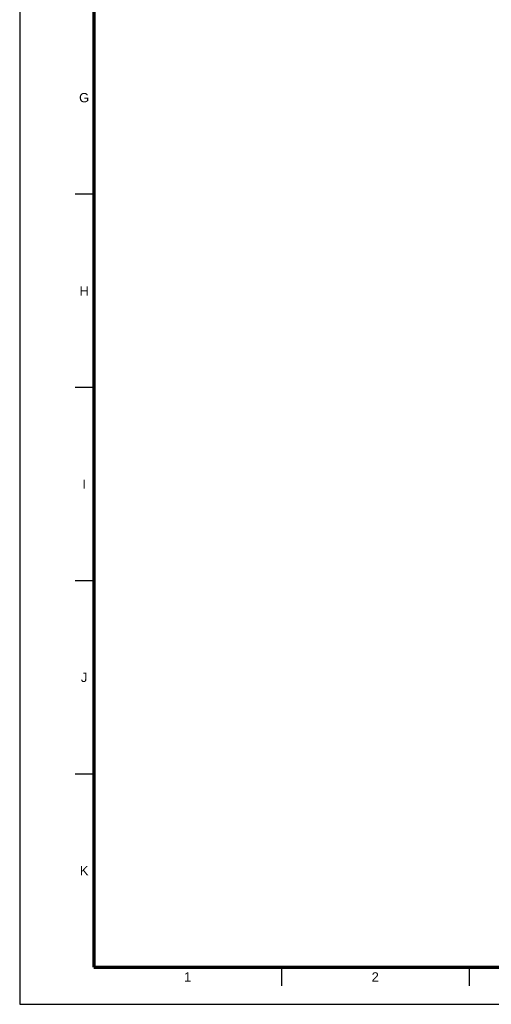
# Model space of a CAD drawing. Header units: millimetres. Extents: x 0 to 841, y 0 to 594.
# Tile 1 of 38: x 0 to 127, y 0 to 266. Entities that reach past the tile are written whole.
import ezdxf
from ezdxf.enums import TextEntityAlignment as Align

# ---------------------------------------------------------------- set-up
doc = ezdxf.new("R2010")
doc.units = ezdxf.units.MM
for name, color, linetype, lineweight in [('FINA', 7, 'CONTINUOUS', 25), ('MARCO', 7, 'CONTINUOUS', 70), ('TXT', 7, 'CONTINUOUS', 25)]:
    doc.layers.add(name, color=color, linetype=linetype, lineweight=lineweight)
doc.styles.add('STD', font='LiberationSans-Regular.ttf')

msp = doc.modelspace()

# ---------------------------------------------------------------- linework, layer by layer
at = {"layer": 'FINA'}
for p, q in [((20, 218.73), (15, 218.73)), ((20, 166.55), (15, 166.55)), ((20, 114.36), (15, 114.36)), ((20, 62.18), (15, 62.18)), ((70.69, 10), (70.69, 5)), ((121.38, 10), (121.38, 5))]:
    msp.add_line(p, q, dxfattribs=at)
msp.add_lwpolyline([(0, 0), (841, 0), (841, 594), (0, 594)], close=True, dxfattribs=at)
at = {"layer": 'MARCO'}
msp.add_lwpolyline([(20, 10), (831, 10), (831, 584), (20, 584)], close=True, dxfattribs=at)

# ---------------------------------------------------------------- texts
at = {"layer": 'TXT', "style": 'STD'}
for s, p in [('G', (17.4, 244.82)), ('H', (17.4, 192.64)), ('I', (17.4, 140.45)), ('J', (17.4, 88.27)), ('K', (17.4, 36.09)), ('1', (45.34, 7.4)), ('2', (96.03, 7.4))]:
    msp.add_text(s, height=2.5, dxfattribs=at).set_placement(p, align=Align.MIDDLE_CENTER)

doc.saveas('drawing.dxf')
